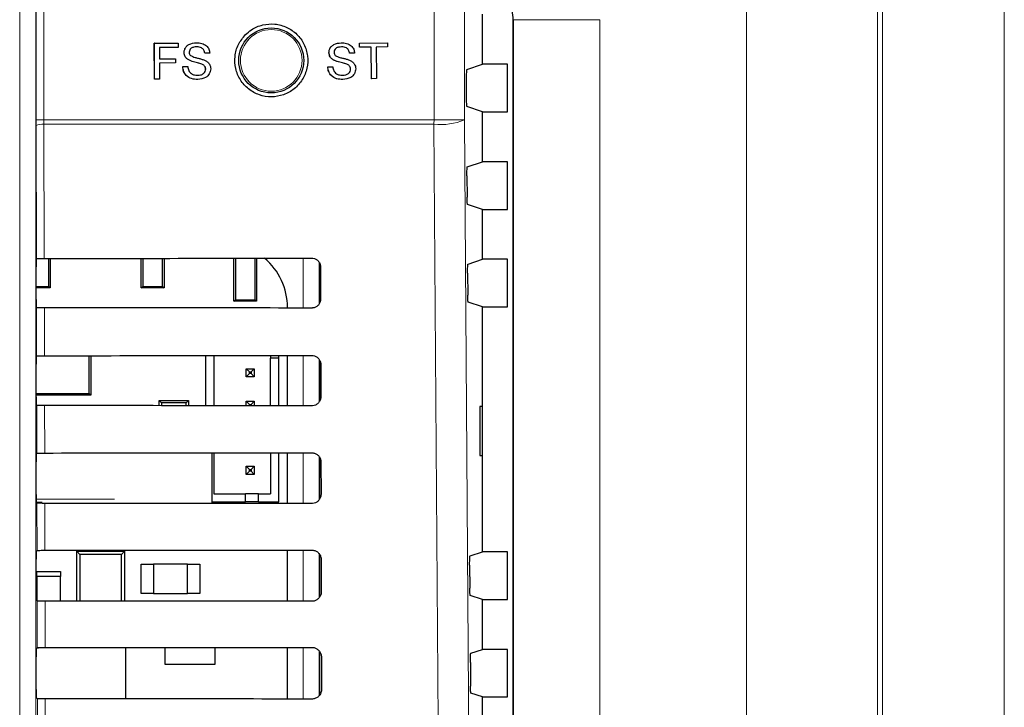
# Paper-space layout 'Blatt3' of a CAD drawing. Header units: millimetres. Extents: x 5 to 418, y 2 to 292.
# Tile 45 of 95: x 109.79 to 119.89, y 192.44 to 199.49. Entities that reach past the tile are written whole.
import ezdxf

# ---------------------------------------------------------------- set-up
doc = ezdxf.new("R2010")
doc.units = ezdxf.units.MM

psp = doc.layouts.new('Blatt3')

# ---------------------------------------------------------------- linework, layer by layer
at = {"color": 7, "linetype": 'Continuous', "lineweight": 18}
for p, q in [((117.2495, 151.621), (117.2495, 201.5079)), ((118.5931, 201.5079), (118.5931, 151.621)), ((118.6464, 151.5677), (118.6464, 201.5079)), ((119.8947, 201.5079), (119.8947, 151.5677)), ((109.7947, 186.6632), (109.7947, 200.6079)), ((109.9613, 200.6079), (109.9613, 186.6632)), ((109.9624, 198.4635), (109.9624, 200.4413)), ((110.043, 200.4413), (110.043, 198.4635)), ((114.0447, 198.4635), (114.0447, 200.4413)), ((114.3585, 200.4413), (114.3585, 198.4635)), ((114.8584, 199.4918), (114.8573, 199.4907)), ((115.7467, 199.4918), (114.8584, 199.4918)), ((114.8584, 165.6907), (114.8584, 199.4918)), ((115.7467, 199.4918), (115.7467, 165.6907)), ((109.9624, 198.4635), (110.043, 198.4635)), ((109.9657, 197.0426), (109.9625, 198.4082)), ((110.043, 198.4635), (110.0431, 198.4193)), ((110.043, 198.4635), (114.0447, 198.4635)), ((110.0431, 198.4193), (110.0463, 197.0441)), ((114.0445, 198.4193), (110.0431, 198.4193)), ((114.3585, 198.4635), (114.0447, 198.4635)), ((112.7012, 196.5354), (112.7012, 197.046)), ((112.8678, 197.001), (112.8678, 196.5793)), ((109.968, 196.045), (109.9668, 196.5387)), ((110.0475, 196.5373), (110.0486, 196.0464)), ((112.7012, 195.533), (112.7012, 196.0483)), ((112.8678, 196.005), (112.8678, 195.5754)), ((109.9703, 195.0473), (109.9692, 195.5364)), ((110.0498, 195.5349), (110.0509, 195.0488)), ((112.7012, 194.5307), (112.7012, 195.0507)), ((112.8678, 195.0091), (112.8678, 194.5715)), ((109.9646, 194.5741), (110.767, 194.5741)), ((109.9727, 194.0497), (109.9715, 194.534)), ((110.0521, 194.5326), (110.0533, 194.0511)), ((112.7012, 193.5283), (112.7012, 194.053)), ((112.8678, 194.0133), (112.8678, 193.5677)), ((109.975, 193.052), (109.9739, 193.5317)), ((110.0545, 193.5302), (110.0556, 193.0534)), ((112.7012, 192.526), (112.7012, 193.0553)), ((112.8678, 193.0175), (112.8678, 192.5639)), ((109.9773, 192.0543), (109.9762, 192.5293)), ((110.0568, 192.5279), (110.0579, 192.0558))]:
    psp.add_line(p, q, dxfattribs=at)
at = {"color": 7, "linetype": 'Continuous', "lineweight": 25}
for p, q in [((114.5418, 199.0355), (114.5418, 199.5471)), ((114.8573, 165.6919), (114.8573, 199.4907)), ((111.1756, 199.2497), (111.4198, 199.2501)), ((111.1759, 199.2497), (111.1756, 199.2497)), ((111.1762, 198.883), (111.1756, 199.2497)), ((111.1759, 199.2497), (111.4201, 199.2501)), ((111.1765, 198.883), (111.1759, 199.2497)), ((111.4202, 199.2078), (111.2276, 199.2075)), ((111.2276, 199.2075), (111.2278, 199.0899)), ((111.4201, 199.2501), (111.4198, 199.2501)), ((111.4201, 199.2501), (111.4202, 199.2078)), ((111.6084, 199.2552), (111.608, 199.2552)), ((113.0934, 199.255), (113.093, 199.255)), ((113.2809, 199.2522), (113.2805, 199.2522)), ((113.2809, 199.2522), (113.5672, 199.255)), ((113.2813, 199.2099), (113.2809, 199.2522)), ((113.2813, 199.2099), (113.2809, 199.2099)), ((113.3987, 199.211), (113.2813, 199.2099)), ((113.4019, 198.8867), (113.3987, 199.211)), ((113.5676, 199.2127), (113.4503, 199.2115)), ((113.4503, 199.2115), (113.4535, 198.8872)), ((113.5672, 199.255), (113.5668, 199.255)), ((113.5672, 199.255), (113.5676, 199.2127)), ((111.2278, 199.0899), (111.3922, 199.0902)), ((111.2278, 199.09), (111.3279, 199.0901)), ((111.3922, 199.0902), (111.3919, 199.0902)), ((111.3922, 199.0902), (111.3923, 199.0479)), ((111.4814, 199.1545), (111.481, 199.1545)), ((111.5356, 199.0754), (111.5352, 199.0754)), ((111.6927, 199.1472), (111.6924, 199.1472)), ((111.7444, 199.1473), (111.6927, 199.1472)), ((112.9673, 199.1534), (112.9669, 199.1534)), ((113.0222, 199.0746), (113.0217, 199.0746)), ((113.1786, 199.1477), (113.1782, 199.1477)), ((113.2303, 199.1483), (113.1786, 199.1477)), ((111.3923, 199.0479), (111.2279, 199.0476)), ((111.2279, 199.0476), (111.2282, 198.8831)), ((111.4672, 199.0105), (111.5188, 199.0106)), ((111.4675, 199.0105), (111.4672, 199.0105)), ((111.4675, 199.0105), (111.5192, 199.0106)), ((111.5192, 199.0106), (111.5188, 199.0106)), ((111.6633, 199.035), (111.6629, 199.035)), ((111.7024, 198.9855), (111.702, 198.9855)), ((112.9542, 199.0092), (112.9759, 199.0094)), ((112.9547, 199.0092), (112.9542, 199.0092)), ((112.9547, 199.0092), (113.0063, 199.0097)), ((113.0063, 199.0097), (113.0059, 199.0097)), ((113.1501, 199.0353), (113.1497, 199.0353)), ((113.1896, 198.9862), (113.1892, 198.9862)), ((114.3801, 198.9816), (114.5418, 199.0355)), ((114.799, 199.0355), (114.5418, 199.0355)), ((114.799, 198.5471), (114.799, 199.0355)), ((111.1765, 198.883), (111.1762, 198.883)), ((111.2282, 198.8831), (111.1765, 198.883)), ((113.4019, 198.8867), (113.4014, 198.8867)), ((113.4535, 198.8872), (113.4019, 198.8867)), ((114.3758, 198.8983), (114.3758, 198.6843)), ((114.5418, 198.5471), (114.3801, 198.6009)), ((114.5418, 198.0355), (114.5418, 198.5471)), ((114.5418, 198.5471), (114.799, 198.5471)), ((109.9625, 198.4082), (109.9624, 198.4635)), ((114.3865, 197.9837), (114.5418, 198.0355)), ((114.799, 198.0355), (114.5418, 198.0355)), ((114.799, 197.5471), (114.799, 198.0355)), ((114.3822, 197.8894), (114.3838, 197.6706)), ((114.5418, 197.5471), (114.388, 197.5983)), ((114.5418, 197.0355), (114.5418, 197.5471)), ((114.5418, 197.5471), (114.799, 197.5471)), ((109.9643, 196.6232), (109.9643, 196.9594)), ((109.9657, 197.0426), (109.9658, 197.0427)), ((110.0923, 196.7574), (110.0923, 197.0441)), ((110.1085, 197.0441), (110.1085, 196.7413)), ((111.0418, 196.7413), (111.0418, 197.0447)), ((111.058, 197.0447), (111.058, 196.7574)), ((111.259, 196.7574), (111.259, 197.0449)), ((111.2751, 197.0449), (111.2751, 196.7413)), ((111.9918, 196.6046), (111.9918, 197.0454)), ((112.008, 197.0454), (112.008, 196.6208)), ((112.209, 196.6208), (112.209, 197.0456)), ((112.2251, 197.0456), (112.2251, 196.6046)), ((112.8751, 196.5964), (112.8751, 196.9833)), ((112.8802, 196.9579), (112.881, 196.6246)), ((114.3935, 196.9861), (114.5418, 197.0355)), ((114.799, 197.0355), (114.5418, 197.0355)), ((114.799, 196.5471), (114.799, 197.0355)), ((114.3893, 196.8917), (114.3908, 196.6682)), ((109.9643, 196.7574), (110.0923, 196.7574)), ((110.0923, 196.7574), (110.1085, 196.7413)), ((111.0418, 196.7413), (111.058, 196.7574)), ((111.058, 196.7574), (111.259, 196.7574)), ((111.259, 196.7574), (111.2751, 196.7413)), ((110.1085, 196.7413), (109.9643, 196.7413)), ((111.2751, 196.7413), (111.0418, 196.7413)), ((111.9918, 196.6046), (112.008, 196.6208)), ((112.2251, 196.6046), (111.9918, 196.6046)), ((112.008, 196.6208), (112.209, 196.6208)), ((112.209, 196.6208), (112.2251, 196.6046)), ((114.5418, 196.5471), (114.3951, 196.596)), ((114.5418, 194.0355), (114.5418, 196.5471)), ((114.5418, 196.5471), (114.799, 196.5471)), ((109.9668, 196.5387), (109.9657, 196.5398)), ((112.5415, 196.5355), (112.5415, 196.5413)), ((109.9657, 196.0427), (109.968, 196.045)), ((110.5075, 195.6589), (110.5075, 196.0467)), ((110.5251, 196.0467), (110.5251, 195.6413)), ((111.7013, 196.0475), (111.7013, 195.5338)), ((111.7846, 196.0476), (111.7846, 195.5338)), ((112.3679, 196.048), (112.3679, 196.0216)), ((112.4513, 196.0216), (112.4513, 196.0481)), ((112.5415, 195.5332), (112.5415, 196.0482)), ((109.9643, 195.6232), (109.9643, 195.9594)), ((112.4513, 196.0216), (112.3679, 196.0216)), ((112.3679, 195.5333), (112.3679, 196.0216)), ((112.4513, 195.5332), (112.4513, 196.0216)), ((112.8751, 195.5888), (112.8751, 195.9923)), ((112.8826, 195.9579), (112.8833, 195.6246)), ((112.1179, 195.9133), (112.1513, 195.88)), ((112.1179, 195.9133), (112.2013, 195.9133)), ((112.1179, 195.83), (112.1179, 195.9133)), ((112.1179, 195.83), (112.1513, 195.8633)), ((112.1513, 195.8633), (112.1513, 195.88)), ((112.1513, 195.88), (112.1679, 195.88)), ((112.1679, 195.8633), (112.1513, 195.8633)), ((112.2013, 195.9133), (112.1679, 195.88)), ((112.1679, 195.88), (112.1679, 195.8633)), ((112.2013, 195.83), (112.1679, 195.8633)), ((112.2013, 195.9133), (112.2013, 195.83)), ((112.2013, 195.83), (112.1179, 195.83)), ((109.9643, 195.6589), (110.5075, 195.6589)), ((110.5251, 195.6413), (109.9643, 195.6413)), ((110.5251, 195.6413), (110.5075, 195.6589)), ((109.9692, 195.5364), (109.9657, 195.5398)), ((111.2251, 195.5342), (111.2251, 195.5871)), ((111.2486, 195.5636), (111.2251, 195.5871)), ((111.2251, 195.5871), (111.5251, 195.5871)), ((111.2486, 195.5636), (111.2486, 195.5342)), ((111.5016, 195.5636), (111.2486, 195.5636)), ((111.5251, 195.5871), (111.5016, 195.5636)), ((111.5016, 195.534), (111.5016, 195.5636)), ((111.5251, 195.5871), (111.5251, 195.534)), ((112.1179, 195.58), (112.1513, 195.5466)), ((112.1179, 195.58), (112.2013, 195.58)), ((112.1179, 195.5335), (112.1179, 195.58)), ((112.1513, 195.5466), (112.1679, 195.5466)), ((112.1513, 195.5335), (112.1513, 195.5466)), ((112.2013, 195.58), (112.1679, 195.5466)), ((112.1679, 195.5466), (112.1679, 195.5335)), ((112.2013, 195.58), (112.2013, 195.5334)), ((114.5409, 195.5246), (114.5156, 195.5251)), ((114.5156, 195.5251), (114.5156, 195.0242)), ((114.5409, 195.0246), (114.5409, 195.5246)), ((109.9657, 195.0427), (109.9703, 195.0473)), ((111.7677, 194.5314), (111.7677, 195.0499)), ((111.7846, 195.0499), (111.7846, 194.63)), ((112.3679, 195.0504), (112.3679, 194.63)), ((112.4513, 194.5466), (112.4513, 195.0504)), ((112.5415, 194.5308), (112.5415, 195.0505)), ((109.9643, 194.6232), (109.9643, 194.9594)), ((112.8751, 194.5814), (112.8751, 194.9983)), ((112.8849, 194.9579), (112.8857, 194.6246)), ((114.5156, 195.0242), (114.5409, 195.0246)), ((112.1179, 194.9133), (112.1513, 194.88)), ((112.1179, 194.9133), (112.2013, 194.9133)), ((112.1179, 194.83), (112.1179, 194.9133)), ((112.1179, 194.83), (112.1513, 194.8633)), ((112.2013, 194.83), (112.1179, 194.83)), ((112.1513, 194.88), (112.1679, 194.88)), ((112.1513, 194.8633), (112.1513, 194.88)), ((112.1679, 194.8633), (112.1513, 194.8633)), ((112.2013, 194.9133), (112.1679, 194.88)), ((112.1679, 194.88), (112.1679, 194.8633)), ((112.2013, 194.83), (112.1679, 194.8633)), ((112.2013, 194.9133), (112.2013, 194.83)), ((111.7846, 194.63), (112.1096, 194.63)), ((112.1096, 194.5466), (112.1096, 194.63)), ((112.2429, 194.63), (112.1096, 194.63)), ((112.2429, 194.63), (112.3679, 194.63)), ((112.2429, 194.5466), (112.2429, 194.63)), ((110.024, 194.5407), (109.9655, 194.5407)), ((109.9715, 194.534), (109.9657, 194.5398)), ((111.7677, 194.5466), (112.1096, 194.5466)), ((112.2429, 194.5466), (112.1096, 194.5466)), ((112.2429, 194.5466), (112.4513, 194.5466)), ((109.9657, 194.0427), (109.9727, 194.0497)), ((110.3793, 194.0413), (110.4122, 194.0084)), ((110.3793, 193.5301), (110.3793, 194.0413)), ((110.3793, 194.0413), (110.871, 194.0413)), ((110.4876, 194.0413), (110.4876, 194.0514)), ((110.7626, 194.0413), (110.7626, 194.0515)), ((110.8381, 194.0084), (110.871, 194.0413)), ((110.871, 194.0413), (110.871, 193.5297)), ((112.5415, 193.5285), (112.5415, 194.0529)), ((114.4146, 193.9931), (114.5418, 194.0355)), ((114.799, 194.0355), (114.5418, 194.0355)), ((114.799, 193.5471), (114.799, 194.0355)), ((109.9643, 193.6232), (109.9643, 193.9594)), ((110.4122, 194.0084), (110.4122, 193.53)), ((110.8381, 194.0084), (110.4122, 194.0084)), ((110.8381, 193.5298), (110.8381, 194.0084)), ((112.8751, 193.5772), (112.8751, 194.0023)), ((112.8872, 193.9579), (112.888, 193.6246)), ((109.971, 193.7829), (109.971, 193.8329)), ((109.971, 193.8329), (110.2126, 193.8329)), ((110.2126, 193.8329), (110.2126, 193.7829)), ((111.0418, 193.6079), (111.0418, 193.9079)), ((111.0418, 193.9079), (111.1668, 193.9079)), ((111.1668, 193.9079), (111.1668, 193.6079)), ((111.5168, 193.9079), (111.1668, 193.9079)), ((111.5168, 193.9079), (111.6418, 193.9079)), ((111.5168, 193.6079), (111.5168, 193.9079)), ((111.6418, 193.9079), (111.6418, 193.6079)), ((114.4104, 193.8987), (114.412, 193.6612)), ((109.971, 193.7829), (109.971, 193.5346)), ((110.2126, 193.7829), (109.971, 193.7829)), ((110.2126, 193.5302), (110.2126, 193.7829)), ((109.9739, 193.5317), (109.9657, 193.5398)), ((111.1668, 193.6079), (111.0418, 193.6079)), ((111.1668, 193.6079), (111.5168, 193.6079)), ((111.6418, 193.6079), (111.5168, 193.6079)), ((114.5418, 193.5471), (114.4163, 193.5889)), ((114.5418, 193.0355), (114.5418, 193.5471)), ((114.5418, 193.5471), (114.799, 193.5471)), ((109.9657, 193.0427), (109.975, 193.052)), ((110.8835, 193.0496), (109.9726, 193.0496)), ((110.8835, 192.5274), (110.8835, 193.0496)), ((111.2835, 193.0542), (111.2835, 192.8829)), ((111.8001, 192.8829), (111.8001, 193.0546)), ((112.5415, 192.5261), (112.5415, 193.0552)), ((114.4217, 192.9954), (114.5418, 193.0355)), ((114.799, 193.0355), (114.5418, 193.0355)), ((114.799, 192.5471), (114.799, 193.0355)), ((109.9643, 192.6232), (109.9643, 192.9594)), ((112.8751, 192.5733), (112.8751, 193.0064)), ((112.8896, 192.9579), (112.8904, 192.6246)), ((111.2835, 192.8829), (111.8001, 192.8829)), ((114.4174, 192.9011), (114.4191, 192.6588)), ((109.9762, 192.5293), (109.9657, 192.5398)), ((114.5418, 192.5471), (114.4234, 192.5865)), ((114.5418, 192.0355), (114.5418, 192.5471)), ((114.5418, 192.5471), (114.799, 192.5471))]:
    psp.add_line(p, q, dxfattribs=at)
at = {"color": 7, "linetype": 'Continuous', "lineweight": 18, "flags": 128}
for points in [[(114.1279, 186.6254), (114.1233, 187.2861), (114.1046, 189.9289), (114.0445, 198.4193)], [(114.3585, 198.4635), (114.4001, 192.5644), (114.4416, 186.6696)]]:
    psp.add_lwpolyline(points, dxfattribs=at)
at = {"color": 7, "linetype": 'Continuous', "lineweight": 25}
psp.add_circle((112.3751, 199.0746), 0.3333, dxfattribs=at)
at = {"color": 7, "linetype": 'Continuous', "lineweight": 18}
psp.add_circle((112.3751, 199.0746), 0.3158, dxfattribs=at)
for centre, radius, start, end in [((110.0246, 198.2544), 0.1659, 83.61302, 112.00331), ((108.2445, 198.4634), 5.8001, 359.56407, 0.00076), ((114.1077, 199.1077), 0.6913, 264.75278, 291.27288)]:
    psp.add_arc(centre, radius, start, end, dxfattribs=at)
at = {"color": 7, "linetype": 'Continuous', "lineweight": 25}
psp.add_arc((111.8806, 196.5413), 0.6608, 0, 49.75074, dxfattribs=at)
for centre, major_axis, ratio, start_param, end_param in [((114.4401, 199.4895), (-0.2954, -0.2954), 0.9972647, 2.357564, 2.8222605), ((114.3802, 198.8983), (0, 0.0833), 0.0524078, 0.0174533, 1.5707963), ((114.3802, 198.6843), (0, 0.0833), 0.0524078, 1.5707963, 3.1241394), ((109.9657, 196.9594), (0, 0.0833), 0.0174551, 0.0529039, 1.5707963), ((104.5418, 199.9552), (166.8688, 0), 0.0174551, 4.7453818, 4.7618492), ((109.9657, 196.6232), (0, 0.0833), 0.0174551, 1.5707963, 3.1241394), ((104.5418, 193.6409), (166.0239, 0), 0.0174551, 1.5210842, 1.5376284), ((109.9657, 195.9594), (0, 0.0833), 0.0174551, 0.0174533, 1.5707963), ((104.5418, 198.9552), (166.735, 0), 0.0174551, 4.7454223, 4.7618889), ((109.9657, 195.6232), (0, 0.0833), 0.0174551, 1.5707963, 3.1241394), ((104.5418, 192.6409), (165.8901, 0), 0.0174551, 1.5210441, 1.5375875), ((109.9657, 194.9594), (0, 0.0833), 0.0174551, 0.0174533, 1.5707963), ((104.5418, 197.9552), (166.6012, 0), 0.0174551, 4.7454628, 4.7619287), ((109.9657, 194.6232), (0, 0.0833), 0.0174551, 1.5707963, 3.1241394), ((104.5418, 191.6409), (165.7563, 0), 0.0174551, 1.5210039, 1.5375466), ((109.9657, 193.9594), (0, 0.0833), 0.0174551, 0.0174533, 1.5707963), ((104.5418, 196.9552), (166.4674, 0), 0.0174551, 4.7455034, 4.7619686), ((109.9657, 193.6232), (0, 0.0833), 0.0174551, 1.5707963, 3.1241394), ((104.5418, 190.6409), (165.6225, 0), 0.0174551, 1.5209636, 1.5375056), ((109.9657, 192.9594), (0, 0.0833), 0.0174551, 0.0174533, 1.5707963), ((104.5418, 195.9552), (166.3336, 0), 0.0174551, 4.7455441, 4.7620085), ((109.9657, 192.6232), (0, 0.0833), 0.0174551, 1.5707963, 3.1241394), ((104.5418, 189.6409), (165.4887, 0), 0.0174551, 1.5209233, 1.5374645)]:
    psp.add_ellipse(centre, major_axis=major_axis, ratio=ratio, start_param=start_param, end_param=end_param, dxfattribs=at)
for points, knots in [([(112.1109, 199.3388), (112.0841, 199.3061), (112.0306, 199.2409), (111.9971, 199.1162), (112.0041, 198.989), (112.0534, 198.871), (112.1389, 198.776), (112.251, 198.7145), (112.3773, 198.6936), (112.5034, 198.7157), (112.6151, 198.7784), (112.6997, 198.8745), (112.7476, 198.9931), (112.7536, 199.1208), (112.7171, 199.2433), (112.6421, 199.3468), (112.5371, 199.4196), (112.4136, 199.4538), (112.2863, 199.4447), (112.182, 199.4015), (112.1307, 199.3562), (112.1109, 199.3388)], [0, 0, 0, 0, 0.05364614, 0.10729363, 0.16091093, 0.21451599, 0.26814278, 0.32181725, 0.37554708, 0.42931698, 0.48309281, 0.53683505, 0.59051739, 0.64414093, 0.69773531, 0.75134463, 0.80500545, 0.85872912, 0.91249765, 0.96627403, 1, 1, 1, 1]), ([(111.481, 199.1545), (111.4822, 199.1658), (111.4846, 199.1884), (111.5028, 199.2181), (111.5425, 199.2487), (111.581, 199.2525), (111.608, 199.2552)], [0, 0, 0, 0, 0.1870287, 0.3741238, 0.5611402, 1, 1, 1, 1]), ([(111.4814, 199.1545), (111.4826, 199.1658), (111.485, 199.1884), (111.5032, 199.2181), (111.5428, 199.2487), (111.5813, 199.2525), (111.6084, 199.2552)], [0, 0, 0, 0, 0.1870287, 0.3741238, 0.5611402, 1, 1, 1, 1]), ([(111.6105, 199.2129), (111.6005, 199.2125), (111.5806, 199.2117), (111.5542, 199.2014), (111.5362, 199.1815), (111.5341, 199.1658), (111.533, 199.158)], [0, 0, 0, 0, 0.2812903, 0.5608202, 0.7806803, 1, 1, 1, 1]), ([(111.6084, 199.2552), (111.6265, 199.254), (111.6627, 199.2518), (111.7097, 199.2289), (111.7384, 199.19), (111.7424, 199.1615), (111.7444, 199.1473)], [0, 0, 0, 0, 0.2807972, 0.5601508, 0.7798767, 1, 1, 1, 1]), ([(111.6924, 199.1472), (111.6904, 199.1581), (111.6864, 199.18), (111.6568, 199.2099), (111.6279, 199.2117), (111.6101, 199.2129)], [0, 0, 0, 0, 0.2810967, 0.5602874, 1, 1, 1, 1]), ([(111.6927, 199.1472), (111.6907, 199.1581), (111.6868, 199.18), (111.6572, 199.2099), (111.6282, 199.2117), (111.6105, 199.2129)], [0, 0, 0, 0, 0.2810967, 0.5602874, 1, 1, 1, 1]), ([(112.9669, 199.1534), (112.968, 199.1647), (112.9702, 199.1873), (112.9882, 199.2171), (113.0275, 199.2481), (113.066, 199.2522), (113.093, 199.255)], [0, 0, 0, 0, 0.1870287, 0.3741238, 0.5611402, 1, 1, 1, 1]), ([(112.9673, 199.1534), (112.9684, 199.1647), (112.9707, 199.1873), (112.9886, 199.2171), (113.028, 199.2481), (113.0665, 199.2522), (113.0934, 199.255)], [0, 0, 0, 0, 0.1870287, 0.3741238, 0.5611402, 1, 1, 1, 1]), ([(113.0959, 199.2127), (113.086, 199.2123), (113.0661, 199.2114), (113.0397, 199.2008), (113.0219, 199.1808), (113.0199, 199.1651), (113.0189, 199.1572)], [0, 0, 0, 0, 0.2812903, 0.5608202, 0.7806803, 1, 1, 1, 1]), ([(113.0934, 199.255), (113.1116, 199.2541), (113.1478, 199.2521), (113.1949, 199.2296), (113.224, 199.1909), (113.2282, 199.1625), (113.2303, 199.1483)], [0, 0, 0, 0, 0.2807972, 0.5601508, 0.7798767, 1, 1, 1, 1]), ([(113.1782, 199.1477), (113.1761, 199.1587), (113.172, 199.1805), (113.1422, 199.2102), (113.1132, 199.2118), (113.0955, 199.2127)], [0, 0, 0, 0, 0.28109672, 0.56028736, 1, 1, 1, 1]), ([(113.1786, 199.1477), (113.1766, 199.1587), (113.1724, 199.1805), (113.1426, 199.2102), (113.1136, 199.2118), (113.0959, 199.2127)], [0, 0, 0, 0, 0.2810967, 0.5602874, 1, 1, 1, 1]), ([(111.5352, 199.0754), (111.527, 199.08), (111.5105, 199.0893), (111.4869, 199.115), (111.4832, 199.1396), (111.481, 199.1545)], [0, 0, 0, 0, 0.2814452, 0.5622732, 1, 1, 1, 1]), ([(111.5356, 199.0754), (111.5273, 199.08), (111.5109, 199.0893), (111.4873, 199.115), (111.4836, 199.1396), (111.4814, 199.1545)], [0, 0, 0, 0, 0.2814452, 0.5622732, 1, 1, 1, 1]), ([(111.533, 199.158), (111.5337, 199.1512), (111.5348, 199.1389), (111.5427, 199.1297), (111.5462, 199.1256)], [0, 0, 0, 0, 0.55961689, 1, 1, 1, 1]), ([(111.6629, 199.035), (111.6484, 199.0396), (111.6246, 199.0472), (111.5908, 199.0557), (111.5624, 199.0638), (111.5443, 199.0715), (111.5352, 199.0754)], [0, 0, 0, 0, 0.3399393, 0.5600249, 0.7800825, 1, 1, 1, 1]), ([(111.6633, 199.035), (111.6488, 199.0396), (111.6249, 199.0472), (111.5911, 199.0557), (111.5627, 199.0638), (111.5446, 199.0715), (111.5356, 199.0754)], [0, 0, 0, 0, 0.3399393, 0.5600249, 0.7800825, 1, 1, 1, 1]), ([(111.5462, 199.1256), (111.5617, 199.1179), (111.5873, 199.1052), (111.6262, 199.0968), (111.6588, 199.0883), (111.6798, 199.0806), (111.6903, 199.0767)], [0, 0, 0, 0, 0.33840831, 0.55897415, 0.77953514, 1, 1, 1, 1]), ([(111.6903, 199.0767), (111.7001, 199.0718), (111.7194, 199.062), (111.7405, 199.0395), (111.7523, 199.0137), (111.7535, 198.9967), (111.7541, 198.9881)], [0, 0, 0, 0, 0.2803713, 0.5599089, 0.7798589, 1, 1, 1, 1]), ([(113.0217, 199.0746), (113.0135, 199.0792), (112.9969, 199.0884), (112.9731, 199.1139), (112.9692, 199.1384), (112.9669, 199.1534)], [0, 0, 0, 0, 0.28144516, 0.56227323, 1, 1, 1, 1]), ([(113.0222, 199.0746), (113.0139, 199.0792), (112.9974, 199.0884), (112.9736, 199.1139), (112.9697, 199.1384), (112.9673, 199.1534)], [0, 0, 0, 0, 0.2814452, 0.5622732, 1, 1, 1, 1]), ([(113.0189, 199.1572), (113.0196, 199.1504), (113.0209, 199.1382), (113.0289, 199.129), (113.0324, 199.125)], [0, 0, 0, 0, 0.5596169, 1, 1, 1, 1]), ([(113.1497, 199.0353), (113.1352, 199.0398), (113.1113, 199.0472), (113.0774, 199.0554), (113.0489, 199.0633), (113.0308, 199.0709), (113.0217, 199.0746)], [0, 0, 0, 0, 0.3399393, 0.5600249, 0.7800825, 1, 1, 1, 1]), ([(113.1501, 199.0353), (113.1356, 199.0398), (113.1117, 199.0472), (113.0778, 199.0554), (113.0494, 199.0633), (113.0312, 199.0709), (113.0222, 199.0746)], [0, 0, 0, 0, 0.3399393, 0.5600249, 0.7800825, 1, 1, 1, 1]), ([(113.0324, 199.125), (113.0479, 199.1174), (113.0736, 199.1049), (113.1126, 199.0968), (113.1452, 199.0886), (113.1663, 199.081), (113.1768, 199.0772)], [0, 0, 0, 0, 0.33840831, 0.55897415, 0.77953514, 1, 1, 1, 1]), ([(113.1768, 199.0772), (113.1866, 199.0724), (113.206, 199.0628), (113.2273, 199.0404), (113.2392, 199.0148), (113.2406, 198.9977), (113.2412, 198.9892)], [0, 0, 0, 0, 0.2803713, 0.5599089, 0.7798589, 1, 1, 1, 1]), ([(111.6208, 198.8791), (111.5995, 198.8802), (111.5569, 198.8823), (111.5033, 198.9128), (111.473, 198.9604), (111.4691, 198.9938), (111.4672, 199.0105)], [0, 0, 0, 0, 0.2808135, 0.5595629, 0.7796198, 1, 1, 1, 1]), ([(111.6212, 198.8791), (111.5998, 198.8802), (111.5573, 198.8823), (111.5036, 198.9128), (111.4733, 198.9604), (111.4695, 198.9938), (111.4675, 199.0105)], [0, 0, 0, 0, 0.2808135, 0.5595629, 0.7796198, 1, 1, 1, 1]), ([(111.5192, 199.0106), (111.5213, 198.9966), (111.5255, 198.9687), (111.5527, 198.9383), (111.586, 198.9236), (111.6079, 198.9222), (111.6188, 198.9214)], [0, 0, 0, 0, 0.280632, 0.5586744, 0.7791973, 1, 1, 1, 1]), ([(111.6185, 198.9214), (111.6295, 198.9221), (111.6514, 198.9236), (111.6797, 198.9371), (111.6984, 198.9597), (111.7008, 198.9769), (111.702, 198.9855)], [0, 0, 0, 0, 0.2809172, 0.5608127, 0.7805018, 1, 1, 1, 1]), ([(111.6188, 198.9214), (111.6298, 198.9221), (111.6518, 198.9235), (111.6801, 198.9371), (111.6987, 198.9597), (111.7012, 198.9769), (111.7024, 198.9855)], [0, 0, 0, 0, 0.2809172, 0.5608127, 0.7805018, 1, 1, 1, 1]), ([(111.7541, 198.9881), (111.7512, 198.9703), (111.7453, 198.9345), (111.6957, 198.8878), (111.6495, 198.8824), (111.6212, 198.8791)], [0, 0, 0, 0, 0.2799417, 0.5600797, 1, 1, 1, 1]), ([(111.702, 198.9855), (111.7014, 198.9919), (111.7002, 199.0045), (111.6868, 199.0238), (111.672, 199.0307), (111.6629, 199.035)], [0, 0, 0, 0, 0.2800885, 0.5599705, 1, 1, 1, 1]), ([(111.7024, 198.9855), (111.7018, 198.9919), (111.7006, 199.0045), (111.6871, 199.0238), (111.6723, 199.0307), (111.6633, 199.035)], [0, 0, 0, 0, 0.2800885, 0.5599705, 1, 1, 1, 1]), ([(113.1089, 198.8791), (113.0875, 198.88), (113.045, 198.8817), (112.9911, 198.9119), (112.9605, 198.9592), (112.9563, 198.9925), (112.9542, 199.0092)], [0, 0, 0, 0, 0.2808135, 0.5595629, 0.7796198, 1, 1, 1, 1]), ([(113.1093, 198.8791), (113.088, 198.88), (113.0454, 198.8817), (112.9915, 198.9119), (112.9609, 198.9592), (112.9567, 198.9925), (112.9547, 199.0092)], [0, 0, 0, 0, 0.2808135, 0.5595629, 0.7796198, 1, 1, 1, 1]), ([(113.0063, 199.0097), (113.0085, 198.9957), (113.0129, 198.9679), (113.0404, 198.9377), (113.0737, 198.9233), (113.0957, 198.922), (113.1066, 198.9214)], [0, 0, 0, 0, 0.28063197, 0.55867442, 0.77919731, 1, 1, 1, 1]), ([(113.1062, 198.9214), (113.1172, 198.9222), (113.1391, 198.9238), (113.1673, 198.9375), (113.1857, 198.9603), (113.188, 198.9776), (113.1892, 198.9862)], [0, 0, 0, 0, 0.2809172, 0.5608127, 0.7805018, 1, 1, 1, 1]), ([(113.1066, 198.9214), (113.1176, 198.9222), (113.1395, 198.9238), (113.1677, 198.9375), (113.1861, 198.9603), (113.1885, 198.9776), (113.1896, 198.9862)], [0, 0, 0, 0, 0.2809172, 0.5608127, 0.7805018, 1, 1, 1, 1]), ([(113.2412, 198.9892), (113.2385, 198.9713), (113.233, 198.9355), (113.1838, 198.8884), (113.1376, 198.8826), (113.1093, 198.8791)], [0, 0, 0, 0, 0.2799417, 0.5600797, 1, 1, 1, 1]), ([(113.1892, 198.9862), (113.1885, 198.9925), (113.1872, 199.0051), (113.1736, 199.0243), (113.1588, 199.0311), (113.1497, 199.0353)], [0, 0, 0, 0, 0.2800885, 0.55997049, 1, 1, 1, 1]), ([(113.1896, 198.9862), (113.189, 198.9925), (113.1877, 199.0051), (113.174, 199.0243), (113.1592, 199.0311), (113.1501, 199.0353)], [0, 0, 0, 0, 0.2800885, 0.5599705, 1, 1, 1, 1]), ([(114.3822, 197.8894), (114.3822, 197.8987), (114.3822, 197.9174), (114.3827, 197.944), (114.3837, 197.9654), (114.385, 197.9804), (114.386, 197.9826), (114.3865, 197.9837)], [0, 0, 0, 0, 0.1983867, 0.3967622, 0.5955073, 0.7953187, 1, 1, 1, 1]), ([(114.388, 197.5983), (114.3876, 197.5994), (114.3866, 197.6016), (114.3853, 197.6165), (114.3843, 197.6382), (114.3839, 197.6578), (114.3838, 197.6688), (114.3838, 197.6706)], [0, 0, 0, 0, 0.2392601, 0.4785445, 0.717125, 0.9542729, 1, 1, 1, 1]), ([(109.9658, 197.0427), (109.967, 197.0429), (109.9695, 197.0432), (109.9839, 197.0436), (110.0056, 197.0439), (110.0278, 197.0441), (110.0417, 197.0441), (110.0463, 197.0441)], [0, 0, 0, 0, 0.2052588, 0.4341811, 0.6624014, 0.8891626, 1, 1, 1, 1]), ([(112.7918, 197.0461), (112.7956, 197.0459), (112.8091, 197.0454), (112.832, 197.0382), (112.8563, 197.0206), (112.8735, 196.9957), (112.8797, 196.9735), (112.8801, 196.9607), (112.8802, 196.9579)], [0, 0, 0, 0, 0.0812528, 0.2934296, 0.5069011, 0.7224904, 0.9396889, 1, 1, 1, 1]), ([(114.3893, 196.8917), (114.3892, 196.901), (114.3892, 196.9198), (114.3898, 196.9463), (114.3907, 196.9677), (114.392, 196.9827), (114.393, 196.985), (114.3935, 196.9861)], [0, 0, 0, 0, 0.198384, 0.3967568, 0.5954998, 0.7953107, 1, 1, 1, 1]), ([(114.3951, 196.596), (114.3946, 196.597), (114.3936, 196.5992), (114.3923, 196.6142), (114.3913, 196.6358), (114.3909, 196.6554), (114.3909, 196.6665), (114.3908, 196.6682)], [0, 0, 0, 0, 0.239263, 0.4785504, 0.7171327, 0.9542801, 1, 1, 1, 1]), ([(112.881, 196.6246), (112.8808, 196.6206), (112.8803, 196.6066), (112.8728, 196.5832), (112.8545, 196.5586), (112.8292, 196.5417), (112.807, 196.5357), (112.7944, 196.5354), (112.7918, 196.5353)], [0, 0, 0, 0, 0.0857051, 0.3026079, 0.518156, 0.7315729, 0.9434386, 1, 1, 1, 1]), ([(110.0475, 196.5373), (110.0382, 196.5373), (110.0197, 196.5373), (109.9954, 196.5376), (109.9772, 196.538), (109.9682, 196.5384), (109.9672, 196.5386), (109.9668, 196.5387)], [0, 0, 0, 0, 0.21877712, 0.43750995, 0.65747855, 0.87986319, 1, 1, 1, 1]), ([(109.968, 196.045), (109.9691, 196.0452), (109.9713, 196.0455), (109.9862, 196.0459), (110.0079, 196.0462), (110.0302, 196.0464), (110.044, 196.0464), (110.0486, 196.0464)], [0, 0, 0, 0, 0.2236181, 0.4472597, 0.6702154, 0.8917458, 1, 1, 1, 1]), ([(112.7918, 196.0484), (112.7958, 196.0482), (112.8099, 196.0477), (112.8335, 196.0401), (112.8584, 196.0219), (112.8758, 195.9963), (112.8821, 195.9735), (112.8825, 195.9606), (112.8826, 195.9579)], [0, 0, 0, 0, 0.0847194, 0.2969209, 0.5104279, 0.7260526, 0.9432708, 1, 1, 1, 1]), ([(110.0498, 195.5349), (110.0405, 195.535), (110.022, 195.535), (109.9977, 195.5353), (109.9795, 195.5356), (109.9706, 195.536), (109.9696, 195.5363), (109.9692, 195.5364)], [0, 0, 0, 0, 0.2187831, 0.4375218, 0.6574965, 0.8798873, 1, 1, 1, 1]), ([(112.8833, 195.6246), (112.8832, 195.6204), (112.8826, 195.6058), (112.8747, 195.5816), (112.8558, 195.5565), (112.8297, 195.5393), (112.807, 195.5333), (112.7944, 195.533), (112.7918, 195.5329)], [0, 0, 0, 0, 0.0890994, 0.30597846, 0.52149298, 0.73487815, 0.94672838, 1, 1, 1, 1]), ([(109.9703, 195.0473), (109.9714, 195.0475), (109.9736, 195.0478), (109.9886, 195.0483), (110.0102, 195.0486), (110.0325, 195.0487), (110.0464, 195.0488), (110.0509, 195.0488)], [0, 0, 0, 0, 0.2236241, 0.4472715, 0.6702332, 0.8917694, 1, 1, 1, 1]), ([(112.7918, 195.0507), (112.7961, 195.0506), (112.8107, 195.05), (112.835, 195.042), (112.8604, 195.0232), (112.8782, 194.9968), (112.8845, 194.9736), (112.8848, 194.9605), (112.8849, 194.9579)], [0, 0, 0, 0, 0.088008, 0.3002334, 0.5137745, 0.729433, 0.9466698, 1, 1, 1, 1]), ([(110.0521, 194.5326), (110.0429, 194.5326), (110.0244, 194.5327), (110, 194.5329), (109.9819, 194.5333), (109.9729, 194.5337), (109.9719, 194.5339), (109.9715, 194.534)], [0, 0, 0, 0, 0.21878901, 0.43753372, 0.65751448, 0.87991149, 1, 1, 1, 1]), ([(112.8857, 194.6246), (112.8855, 194.6201), (112.8849, 194.605), (112.8766, 194.5801), (112.8571, 194.5545), (112.8303, 194.5369), (112.8071, 194.531), (112.7943, 194.5307), (112.7918, 194.5306)], [0, 0, 0, 0, 0.0923202, 0.3091766, 0.5246593, 0.7380145, 0.9498505, 1, 1, 1, 1]), ([(109.9727, 194.0497), (109.9738, 194.0498), (109.976, 194.0501), (109.9909, 194.0506), (110.0126, 194.0509), (110.0348, 194.0511), (110.0487, 194.0511), (110.0533, 194.0511)], [0, 0, 0, 0, 0.22363, 0.4472834, 0.6702509, 0.891793, 1, 1, 1, 1]), ([(112.7918, 194.0531), (112.7964, 194.0529), (112.8115, 194.0522), (112.8366, 194.0439), (112.8625, 194.0245), (112.8806, 193.9974), (112.8868, 193.9737), (112.8872, 193.9604), (112.8872, 193.9579)], [0, 0, 0, 0, 0.091132, 0.3033806, 0.5169544, 0.7326451, 0.9498996, 1, 1, 1, 1]), ([(114.4104, 193.8987), (114.4103, 193.9081), (114.4103, 193.9268), (114.4109, 193.9533), (114.4118, 193.9748), (114.4131, 193.9898), (114.4141, 193.992), (114.4146, 193.9931)], [0, 0, 0, 0, 0.1983758, 0.3967405, 0.5954771, 0.7952868, 1, 1, 1, 1]), ([(112.888, 193.6246), (112.8878, 193.6198), (112.8871, 193.6042), (112.8785, 193.5786), (112.8584, 193.5524), (112.8308, 193.5345), (112.8072, 193.5286), (112.7942, 193.5283), (112.7918, 193.5283)], [0, 0, 0, 0, 0.09538043, 0.31221527, 0.52766765, 0.74099471, 0.95281761, 1, 1, 1, 1]), ([(114.4163, 193.5889), (114.4158, 193.59), (114.4148, 193.5922), (114.4135, 193.6071), (114.4125, 193.6288), (114.4121, 193.6484), (114.412, 193.6594), (114.412, 193.6612)], [0, 0, 0, 0, 0.2392719, 0.4785682, 0.717156, 0.9543017, 1, 1, 1, 1]), ([(110.0545, 193.5302), (110.0452, 193.5303), (110.0267, 193.5303), (110.0024, 193.5306), (109.9842, 193.531), (109.9753, 193.5313), (109.9742, 193.5316), (109.9739, 193.5317)], [0, 0, 0, 0, 0.218795, 0.4375456, 0.6575325, 0.8799357, 1, 1, 1, 1]), ([(109.975, 193.052), (109.9761, 193.0522), (109.9783, 193.0525), (109.9932, 193.0529), (110.0149, 193.0532), (110.0372, 193.0534), (110.051, 193.0534), (110.0556, 193.0534)], [0, 0, 0, 0, 0.2236359, 0.4472952, 0.6702687, 0.8918166, 1, 1, 1, 1]), ([(112.7918, 193.0554), (112.7966, 193.0552), (112.8123, 193.0545), (112.8381, 193.0458), (112.8646, 193.0258), (112.883, 192.9979), (112.8892, 192.9738), (112.8895, 192.9603), (112.8896, 192.9579)], [0, 0, 0, 0, 0.0941035, 0.3063745, 0.5199798, 0.7357013, 0.9529725, 1, 1, 1, 1]), ([(114.4174, 192.9011), (114.4174, 192.9104), (114.4173, 192.9291), (114.4179, 192.9557), (114.4189, 192.9771), (114.4202, 192.9921), (114.4212, 192.9943), (114.4217, 192.9954)], [0, 0, 0, 0, 0.1983731, 0.396735, 0.5954695, 0.7952788, 1, 1, 1, 1]), ([(112.8904, 192.6246), (112.8901, 192.6196), (112.8894, 192.6035), (112.8804, 192.5771), (112.8597, 192.5503), (112.8314, 192.5322), (112.8073, 192.5262), (112.7941, 192.526), (112.7918, 192.5259)], [0, 0, 0, 0, 0.098292, 0.3151062, 0.5305297, 0.7438302, 0.955641, 1, 1, 1, 1]), ([(114.4234, 192.5865), (114.4229, 192.5876), (114.4219, 192.5898), (114.4206, 192.6048), (114.4196, 192.6264), (114.4192, 192.646), (114.4191, 192.657), (114.4191, 192.6588)], [0, 0, 0, 0, 0.2392748, 0.4785741, 0.7171638, 0.954309, 1, 1, 1, 1]), ([(110.0568, 192.5279), (110.0476, 192.5279), (110.029, 192.528), (110.0047, 192.5282), (109.9865, 192.5286), (109.9776, 192.529), (109.9766, 192.5293), (109.9762, 192.5293)], [0, 0, 0, 0, 0.21880094, 0.43755757, 0.65755053, 0.87995996, 1, 1, 1, 1])]:
    psp.add_open_spline(points, degree=3, knots=knots, dxfattribs=at)

doc.saveas('drawing.dxf')
